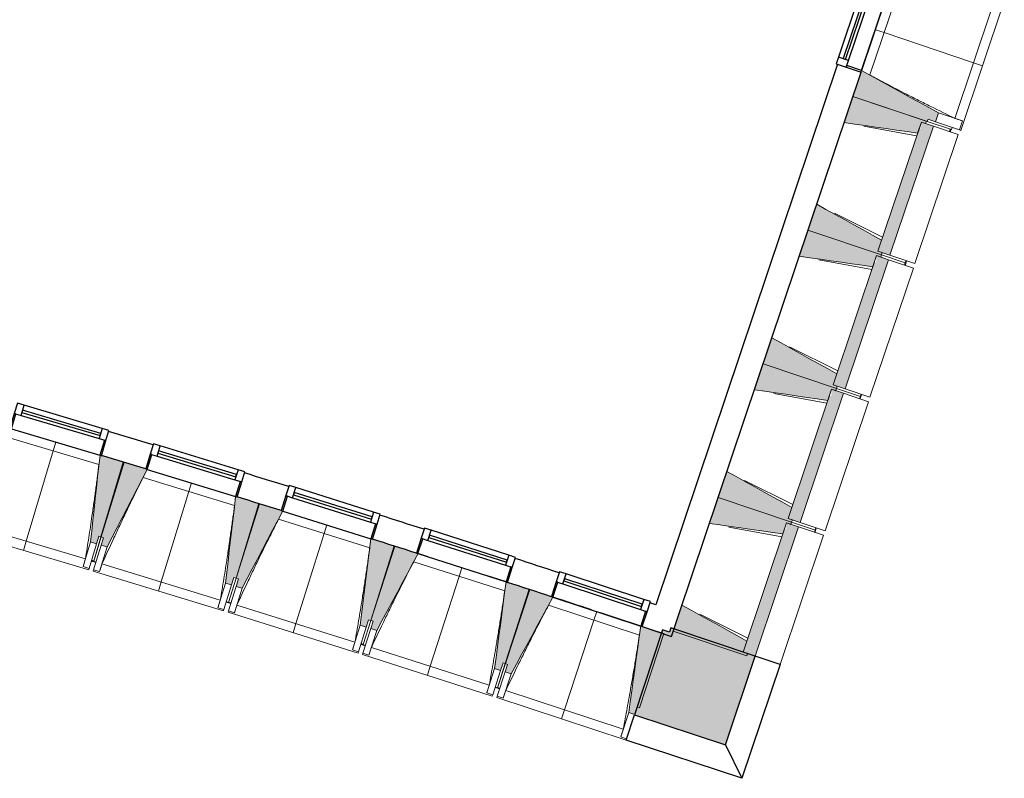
# Model space of a CAD drawing. Header units: millimetres. Extents: x -24070 to 30874, y -36590 to 4541.
# Tile 25 of 33: x 14290 to 20573, y -36590 to -31747. Entities that reach past the tile are written whole.
import ezdxf

# ---------------------------------------------------------------- set-up
doc = ezdxf.new("R2010")
doc.units = ezdxf.units.MM
doc.layers.add('A-GLAZ', color=7, linetype='Continuous', lineweight=25, true_color=0x5c63b1)
for name, color, linetype, lineweight in [('A-WALL-PATT', 7, 'Continuous', 25), ('BATIEMENT', 7, 'Continuous', 18), ('BATIMENT', 7, 'Continuous', 25), ('FENETRES', 7, 'Continuous', 25), ('GEN', 7, 'Continuous', 18), ('SOLS', 7, 'Continuous', 25)]:
    doc.layers.add(name, color=color, linetype=linetype, lineweight=lineweight)

# ---------------------------------------------------------------- blocks, each defined once
blk = doc.blocks.new('XXX_VIDE FENETRE - 590-389517-2021_015_1111_DCE_1_50_N0 FINI_CVC_CTA')
at = {"layer": 'A-GLAZ'}
for p, q in [((260.1, -120), (-260.1, -120)), ((-260.1, -120), (-260.1, -135)), ((260.1, -135), (260.1, -120)), ((-260.1, -135), (260.1, -135))]:
    blk.add_line(p, q, dxfattribs=at)
at = {"layer": 'FENETRES'}
for p, q in [((-305.1, 0), (-305.1, -100)), ((-295.1, 0), (-305.1, 0)), ((295.1, 0), (-295.1, 0)), ((-295.1, -100), (-295.1, 0)), ((305.1, 0), (295.1, 0)), ((295.1, 0), (295.1, -100)), ((305.1, -100), (305.1, 0)), ((-305.1, -100), (-295.1, -100)), ((-260.1, -100), (-305.1, -100)), ((-305.1, -100), (-305.1, -167.5)), ((-260.1, -167.5), (-260.1, -100)), ((260.1, -100), (-260.1, -100)), ((260.1, -100), (260.1, -167.5)), ((305.1, -100), (260.1, -100)), ((295.1, -100), (305.1, -100)), ((305.1, -167.5), (305.1, -100)), ((-305.1, -167.5), (-260.1, -167.5)), ((-260.1, -167.5), (260.1, -167.5)), ((260.1, -167.5), (305.1, -167.5))]:
    blk.add_line(p, q, dxfattribs=at)
blk = doc.blocks.new('XXX_VIDE FENETRE - 550-377501-2021_015_1111_DCE_1_50_N0 FINI_CVC_CTA')
at = {"layer": 'A-GLAZ'}
for p, q in [((240, -120), (-240, -120)), ((-240, -120), (-240, -135)), ((240, -135), (240, -120)), ((-240, -135), (240, -135))]:
    blk.add_line(p, q, dxfattribs=at)
at = {"layer": 'FENETRES'}
for p, q in [((-285, 0), (-285, -100)), ((-275, 0), (-285, 0)), ((275, 0), (-275, 0)), ((-275, -100), (-275, 0)), ((285, 0), (275, 0)), ((275, 0), (275, -100)), ((285, -100), (285, 0)), ((-285, -100), (-275, -100)), ((-240, -100), (-285, -100)), ((-285, -100), (-285, -167.5)), ((-240, -167.5), (-240, -100)), ((240, -100), (-240, -100)), ((240, -100), (240, -167.5)), ((285, -100), (240, -100)), ((275, -100), (285, -100)), ((285, -167.5), (285, -100)), ((-285, -167.5), (-240, -167.5)), ((-240, -167.5), (240, -167.5)), ((240, -167.5), (285, -167.5))]:
    blk.add_line(p, q, dxfattribs=at)
blk = doc.blocks.new('B02_ARC_rvt-1-2021_015_1111_DCE_1_50_N0 FINI_CVC_CTA')
at = {"layer": 'BATIEMENT', "lineweight": 25}
for p, q in [((19507.5, -32030.2), (18348.3, -35481.4)), ((18500.1, -35532), (19659.2, -32081.2)), ((18449.1, -35683.7), (18500.1, -35532)), ((18262.2, -35621.4), (18449.1, -35683.7))]:
    blk.add_line(p, q, dxfattribs=at)
at = {"layer": 'BATIEMENT', "lineweight": 25, "flags": 128}
blk.add_lwpolyline([(18348.3, -35481.4), (18330.3, -35475.4), (18312.3, -35469.4)], dxfattribs=at)
at = {"layer": 'BATIEMENT', "lineweight": 25}
for radius, start, end in [(125924.8, 73.135212, 73.26976), (125764.8, 73.135375, 73.26957), (125924.8, 72.723025, 72.857571), (125764.8, 72.723187, 72.857381), (125924.8, 72.310837, 72.445383), (125764.8, 72.310999, 72.44519), (125924.8, 71.898651, 72.033196), (125764.8, 71.898811, 72.033004)]:
    blk.add_arc((-21392, -154971), radius, start, end, dxfattribs=at)
at = {"layer": 'BATIMENT'}
for p, q in [((16893.9, -35175.4), (16831.2, -35155.4)), ((17393.1, -35336.1), (17266.1, -35295))]:
    blk.add_line(p, q, dxfattribs=at)
for start, end in [(71.776299, 71.894288), (71.625329, 71.74838)]:
    blk.add_arc((-21392, -154971), 125764.8, start, end, dxfattribs=at)
at = {"layer": 'SOLS'}
for p, q in [((14950.6, -34571.7), (14955.1, -34573)), ((15815.8, -34836.2), (15820.3, -34837.6)), ((16679.1, -35107), (16683.6, -35108.4)), ((17540.4, -35384), (17544.9, -35385.5))]:
    blk.add_line(p, q, dxfattribs=at)
at = {"layer": 'FENETRES', "lineweight": 18}
for name, p, rotation in [('XXX_VIDE FENETRE - 550-377501-2021_015_1111_DCE_1_50_N0 FINI_CVC_CTA', (19749.9, -31811), 251.4335275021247), ('XXX_VIDE FENETRE - 590-389517-2021_015_1111_DCE_1_50_N0 FINI_CVC_CTA', (14519.3, -34443.1), 163.4189238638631), ('XXX_VIDE FENETRE - 590-389517-2021_015_1111_DCE_1_50_N0 FINI_CVC_CTA', (15385.5, -34704.4), 163.0072891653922), ('XXX_VIDE FENETRE - 590-389517-2021_015_1111_DCE_1_50_N0 FINI_CVC_CTA', (16249.8, -34971.9), 162.5956544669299), ('XXX_VIDE FENETRE - 590-389517-2021_015_1111_DCE_1_50_N0 FINI_CVC_CTA', (17112.2, -35245.7), 162.1840197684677), ('XXX_VIDE FENETRE - 590-389517-2021_015_1111_DCE_1_50_N0 FINI_CVC_CTA', (17972.5, -35525.6), 161.7723850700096)]:
    blk.add_blockref(name, p, dxfattribs=dict(at, rotation=rotation))
blk = doc.blocks.new('20_MUR PREFA_01 - MODULE_01-3123087-2021_015_1111_DCE_1_50_N0 FINI_CVC_CTA')
at = {"layer": 'GEN'}
for p, q in [((0, 722.1), (0, 661.4)), ((0, 661.4), (0, 58.5)), ((0, 0.7), (0, 58.5))]:
    blk.add_line(p, q, dxfattribs=at)
blk = doc.blocks.new('20_MUR PREFA_01 - MODULE_01 B-3165811-2021_015_1111_DCE_1_50_N0 FINI_CVC_CTA')
at = {"layer": 'GEN'}
for p, q in [((0, 722.1), (0, 661.4)), ((0, 661.4), (0, 58.5)), ((0, 0.7), (0, 58.5))]:
    blk.add_line(p, q, dxfattribs=at)
blk = doc.blocks.new('Murs 2 - Murs 1-3190063-2021_015_1111_DCE_1_50_N0 FINI_CVC_CTA')
at = {"layer": 'A-WALL-PATT', "true_color": 0x787878}
blk.add_hatch(color=8, dxfattribs=at).paths.add_polyline_path([(18793.5, -36375.2), (18983.3, -35810), (18445.9, -35629.5), (18436.9, -35656.4), (18392.3, -35641.7), (18213.6, -36184.2), (18544.7, -36293.2)])
at = {"layer": 'BATIEMENT', "lineweight": 25}
for p, q in [((18392.3, -35641.7), (18213.6, -36184.2)), ((18436.9, -35656.4), (18392.3, -35641.7)), ((18445.9, -35629.5), (18436.9, -35656.4)), ((18983.3, -35810), (18445.9, -35629.5)), ((18793.5, -36375.2), (18983.3, -35810)), ((18213.6, -36184.2), (18793.5, -36375.2))]:
    blk.add_line(p, q, dxfattribs=at)
at = {"layer": 'BATIMENT'}
for p, q in [((19142.3, -35863.4), (18983.3, -35810)), ((19142.3, -35863.4), (18898.3, -36589.9)), ((18160.1, -36346.8), (18213.6, -36184.2)), ((18898.3, -36589.9), (18160.1, -36346.8)), ((18793.5, -36375.2), (18898.3, -36589.9))]:
    blk.add_line(p, q, dxfattribs=at)
blk = doc.blocks.new('B02_DC_STR_rvt-1-2021_015_1111_DCE_1_50_N0 FINI_CVC_CTA')
at = {"layer": 'BATIMENT', "lineweight": 5, "true_color": 0x787878}
for points in [[(20133.6, -32398.8), (20152.7, -32341.9), (19662.4, -32071.7), (19606.6, -32237.6), (20081.5, -32397.1), (20086.2, -32382.9), (20128.6, -32397.1)], [(20019.8, -32470.7), (20043.5, -32400.2), (20070.8, -32409.3), (20075.5, -32395.1), (19606.6, -32237.6), (19550.9, -32403.5), (19952.8, -32461.1)], [(19843, -33250.6), (20120, -32425.8), (20043.5, -32400.2), (20041.8, -32441.9), (20029.5, -32441.9), (19766.5, -33224.9), (19822, -33243.5)], [(19789, -33248.3), (19793.8, -33234), (19766.5, -33224.9), (19790.2, -33154.3), (19375.8, -32924.9), (19320.1, -33090.8), (19766.5, -33240.7)], [(19733.2, -33323.9), (19756.9, -33253.3), (19784.2, -33262.5), (19789, -33248.3), (19320.1, -33090.8), (19264.3, -33256.6), (19666.3, -33314.3)], [(19556.4, -34103.7), (19833.4, -33279), (19756.9, -33253.3), (19755.2, -33295.1), (19742.9, -33295.1), (19479.9, -34078), (19509.6, -34088)], [(19502.4, -34101.4), (19507.2, -34087.2), (19479.9, -34078), (19503.6, -34007.5), (19089.2, -33778), (19033.5, -33943.9), (19479.9, -34093.9)], [(19446.7, -34177.1), (19470.4, -34106.5), (19497.6, -34115.6), (19502.4, -34101.4), (19033.5, -33943.9), (18977.8, -34109.8), (19379.7, -34167.5)], [(19269.8, -34956.9), (19546.9, -34132.2), (19470.4, -34106.5), (19468.6, -34148.2), (19456.4, -34148.2), (19193.4, -34931.2), (19220.6, -34940.4)], [(14779.8, -35092.6), (14794.1, -35044.7), (14808.5, -35048.9), (14950.8, -34570.9), (14811.9, -34529.5), (14811.7, -34530.2), (14802.2, -34527.6), (14741.5, -35081.2), (14764.3, -35087.9)], [(14847.6, -35113.2), (15103.3, -34618.2), (15093.7, -34615.3), (15093.7, -34614.5), (14955.4, -34572.3), (14809.6, -35049.3), (14823.9, -35053.7), (14809.6, -35101.6), (14823.9, -35105.9)], [(19215.9, -34954.6), (19220.6, -34940.4), (19193.4, -34931.2), (19217.1, -34860.6), (18802.7, -34631.2), (18746.9, -34797.1), (19193.4, -34947)], [(15641.3, -35355.7), (15656, -35307.9), (15670.3, -35312.3), (15816.1, -34835.3), (15677.5, -34792.9), (15677.3, -34793.6), (15667.7, -34790.9), (15603.1, -35344), (15627.4, -35351.5)], [(19160.1, -35030.2), (19183.8, -34959.6), (19211.1, -34968.8), (19215.9, -34954.6), (18746.9, -34797.1), (18691.2, -34963), (19093.1, -35020.6)], [(15709, -35376.8), (15968.2, -34883.7), (15958.7, -34880.7), (15958.7, -34880), (15820.6, -34836.7), (15671.4, -35312.6), (15685.7, -35317.1), (15670.8, -35364.8), (15685.7, -35369.5)], [(18983.3, -35810), (19260.3, -34985.3), (19183.8, -34959.6), (19182.1, -35001.4), (19169.8, -35001.4), (18906.8, -35784.4), (18934.1, -35793.5)], [(16501, -35625.1), (16515.9, -35577.4), (16530.2, -35581.8), (16679.4, -35105.9), (16541.2, -35062.5), (16541, -35063.2), (16531.4, -35060.4), (16462.8, -35613.1)], [(16568.4, -35646.6), (16831.2, -35155.4), (16821.7, -35152.3), (16821.7, -35151.6), (16684, -35107.3), (16531.4, -35582.2), (16545.6, -35586.8), (16530.3, -35634.4), (16545.6, -35639.3)], [(17358.6, -35900.6), (17373.9, -35853), (17388.2, -35857.6), (17540.8, -35382.7), (17402.9, -35338.4), (17402.6, -35339), (17393.1, -35336.1), (17320.5, -35888.3), (17347.8, -35897.1)], [(17425.9, -35922.6), (17692.2, -35433.3), (17682.8, -35430.1), (17682.8, -35429.4), (17545.3, -35384.2), (17389.3, -35857.9), (17403.6, -35862.6), (17387.9, -35910.1), (17403.6, -35915.3)], [(18929.3, -35807.7), (18934.1, -35793.5), (18906.8, -35784.4), (18930.5, -35713.8), (18516.1, -35484.3), (18460.4, -35650.2), (18906.8, -35800.2)], [(18214.3, -36182.2), (18229.9, -36134.8), (18244.2, -36139.4), (18400.2, -35665.7), (18262.5, -35620.4), (18262.3, -35621), (18252.8, -35618.1), (18176.3, -36169.7), (18187.1, -36173.3)]]:
    blk.add_hatch(color=8, dxfattribs=at).paths.add_polyline_path(points)
at = {"layer": 'BATIEMENT'}
for p, q in [((19659.2, -32081.2), (19606.6, -32237.6)), ((19606.6, -32237.6), (19550.9, -32403.5)), ((19606.6, -32237.6), (20081.5, -32397.1)), ((20075.5, -32395.1), (19606.6, -32237.6)), ((20133.6, -32398.8), (20152.7, -32341.9)), ((20043.5, -32400.2), (19766.5, -33224.9)), ((20019.8, -32470.7), (20043.5, -32400.2)), ((20043.5, -32400.2), (20070.8, -32409.3)), ((20120, -32425.8), (20043.5, -32400.2)), ((20070.8, -32409.3), (20075.5, -32395.1)), ((20081.5, -32397.1), (20086.2, -32382.9)), ((20086.2, -32382.9), (20133.6, -32398.8)), ((19843, -33250.6), (20120, -32425.8)), ((19375.8, -32924.9), (19320.1, -33090.8)), ((19320.1, -33090.8), (19264.3, -33256.6)), ((19320.1, -33090.8), (19789, -33248.3)), ((19789, -33248.3), (19320.1, -33090.8)), ((19766.5, -33224.9), (19790.2, -33154.3)), ((19793.8, -33234), (19766.5, -33224.9)), ((19766.5, -33224.9), (19843, -33250.6)), ((19789, -33248.3), (19793.8, -33234)), ((19756.9, -33253.3), (19479.9, -34078)), ((19556.4, -34103.7), (19833.4, -33279)), ((19733.2, -33323.9), (19756.9, -33253.3)), ((19756.9, -33253.3), (19784.2, -33262.5)), ((19833.4, -33279), (19756.9, -33253.3)), ((19784.2, -33262.5), (19789, -33248.3)), ((19089.2, -33778), (19033.5, -33943.9)), ((19033.5, -33943.9), (18977.8, -34109.8)), ((19033.5, -33943.9), (19502.4, -34101.4)), ((19502.4, -34101.4), (19033.5, -33943.9)), ((19479.9, -34078), (19503.6, -34007.5)), ((19470.4, -34106.5), (19193.4, -34931.2)), ((19446.7, -34177.1), (19470.4, -34106.5)), ((19470.4, -34106.5), (19497.6, -34115.6)), ((19546.9, -34132.2), (19470.4, -34106.5)), ((19507.2, -34087.2), (19479.9, -34078)), ((19479.9, -34078), (19556.4, -34103.7)), ((19497.6, -34115.6), (19502.4, -34101.4)), ((19502.4, -34101.4), (19507.2, -34087.2)), ((19269.8, -34956.9), (19546.9, -34132.2)), ((14950.8, -34570.9), (14811.9, -34529.5)), ((14808.5, -35048.9), (14950.8, -34570.9)), ((14955.4, -34572.3), (14809.6, -35049.3)), ((15093.9, -34614.6), (14955.4, -34572.3)), ((18802.7, -34631.2), (18746.9, -34797.1)), ((15816.1, -34835.3), (15677.4, -34792.9)), ((18746.9, -34797.1), (18691.2, -34963)), ((18746.9, -34797.1), (19215.9, -34954.6)), ((19215.9, -34954.6), (18746.9, -34797.1)), ((15670.3, -35312.3), (15816.1, -34835.3)), ((15820.6, -34836.7), (15671.4, -35312.6)), ((15958.9, -34880), (15820.6, -34836.7)), ((19193.4, -34931.2), (19217.1, -34860.6)), ((19220.6, -34940.4), (19193.4, -34931.2)), ((19193.4, -34931.2), (19269.8, -34956.9)), ((19183.8, -34959.6), (18906.8, -35784.4)), ((18983.3, -35810), (19260.3, -34985.3)), ((19160.1, -35030.2), (19183.8, -34959.6)), ((19183.8, -34959.6), (19211.1, -34968.8)), ((19260.3, -34985.3), (19183.8, -34959.6)), ((19211.1, -34968.8), (19215.9, -34954.6)), ((19215.9, -34954.6), (19220.6, -34940.4)), ((14779.8, -35092.6), (14794.1, -35044.7)), ((14794.1, -35044.7), (14808.5, -35048.9)), ((14823.9, -35053.7), (14809.3, -35101.5)), ((14809.6, -35049.3), (14823.9, -35053.7)), ((14741.5, -35081.2), (14779.8, -35092.6)), ((14809.3, -35101.5), (14847.6, -35113.2)), ((16530.2, -35581.8), (16679.4, -35105.9)), ((16684, -35107.3), (16531.4, -35582.2)), ((16679.4, -35105.9), (16541.1, -35062.5)), ((16821.9, -35151.7), (16684, -35107.3)), ((15641.3, -35355.7), (15656, -35307.9)), ((15656, -35307.9), (15670.3, -35312.3)), ((15603.1, -35344), (15641.3, -35355.7)), ((15685.7, -35317.1), (15670.8, -35364.8)), ((15670.8, -35364.8), (15709, -35376.8)), ((15671.4, -35312.6), (15685.7, -35317.1)), ((17540.8, -35382.7), (17402.8, -35338.3)), ((17388.2, -35857.6), (17540.8, -35382.7)), ((17545.3, -35384.2), (17389.3, -35857.9)), ((17683, -35429.5), (17545.3, -35384.2)), ((18516.1, -35484.3), (18460.4, -35650.2)), ((16462.8, -35613.1), (16501, -35625.1)), ((16501, -35625.1), (16515.9, -35577.4)), ((16515.9, -35577.4), (16530.2, -35581.8)), ((16545.6, -35586.8), (16530.3, -35634.4)), ((16531.4, -35582.2), (16545.6, -35586.8)), ((18400.2, -35665.7), (18262.5, -35620.3)), ((16530.3, -35634.4), (16568.4, -35646.6)), ((18244.2, -36139.4), (18400.2, -35665.7)), ((18460.4, -35650.2), (18929.3, -35807.7)), ((18906.8, -35784.4), (18930.5, -35713.8)), ((18934.1, -35793.5), (18906.8, -35784.4)), ((18906.8, -35784.4), (18983.3, -35810)), ((18929.3, -35807.7), (18934.1, -35793.5)), ((17358.6, -35900.6), (17373.9, -35853)), ((17373.9, -35853), (17388.2, -35857.6)), ((17403.6, -35862.6), (17387.9, -35910.1)), ((17389.3, -35857.9), (17403.6, -35862.6)), ((17320.5, -35888.3), (17358.6, -35900.6)), ((17387.9, -35910.1), (17425.9, -35922.6)), ((18176.3, -36169.7), (18214.3, -36182.2)), ((18214.3, -36182.2), (18229.9, -36134.8)), ((18229.9, -36134.8), (18244.2, -36139.4))]:
    blk.add_line(p, q, dxfattribs=at)
at = {"layer": 'BATIEMENT', "flags": 128}
for points in [[(20152.7, -32341.9), (20091.4, -32308.1), (20030.1, -32274.4), (19968.8, -32240.6), (19907.5, -32206.8), (19846.3, -32173), (19785, -32139.3), (19723.7, -32105.5), (19662.4, -32071.7)], [(19550.9, -32403.5), (19617.9, -32413.1), (19684.9, -32422.7), (19751.9, -32432.3), (19818.9, -32441.9), (19885.8, -32451.5), (19952.8, -32461.1), (20019.8, -32470.7)], [(19790.2, -33154.3), (19731, -33121.5), (19671.8, -33088.7), (19612.6, -33056), (19553.4, -33023.2), (19494.2, -32990.4), (19435, -32957.6), (19375.8, -32924.9)], [(19264.3, -33256.6), (19331.3, -33266.3), (19398.3, -33275.9), (19465.3, -33285.5), (19532.3, -33295.1), (19599.3, -33304.7), (19666.3, -33314.3), (19733.2, -33323.9)], [(19503.6, -34007.5), (19444.4, -33974.7), (19385.2, -33941.9), (19326, -33909.1), (19266.8, -33876.3), (19207.6, -33843.6), (19148.4, -33810.8), (19089.2, -33778)], [(18977.8, -34109.8), (19044.8, -34119.4), (19111.8, -34129), (19178.7, -34138.6), (19245.7, -34148.2), (19312.7, -34157.8), (19379.7, -34167.5), (19446.7, -34177.1)], [(14802.3, -34526.6), (14794.7, -34596), (14787.1, -34665.3), (14779.5, -34734.6), (14771.9, -34803.9), (14764.3, -34873.2), (14756.7, -34942.5), (14749.1, -35011.8), (14741.5, -35081.2)], [(14847.6, -35113.2), (14879.6, -35051.2), (14911.6, -34989.3), (14943.6, -34927.3), (14975.6, -34865.4), (15007.6, -34803.4), (15039.6, -34741.5), (15071.6, -34679.5), (15103.6, -34617.6)], [(19217.1, -34860.6), (19157.9, -34827.8), (19098.7, -34795.1), (19039.5, -34762.3), (18980.3, -34729.5), (18921.1, -34696.7), (18861.9, -34664), (18802.7, -34631.2)], [(15667.8, -34790), (15659.8, -34859.2), (15651.7, -34928.5), (15643.6, -34997.8), (15635.5, -35067), (15627.4, -35136.3), (15619.3, -35205.5), (15611.2, -35274.8), (15603.1, -35344)], [(15709, -35376.8), (15741.4, -35315.1), (15773.9, -35253.4), (15806.3, -35191.6), (15838.7, -35129.9), (15871.2, -35068.2), (15903.6, -35006.5), (15936.1, -34944.8), (15968.5, -34883.1)], [(18691.2, -34963), (18758.2, -34972.6), (18825.2, -34982.2), (18892.2, -34991.8), (18959.2, -35001.4), (19026.1, -35011), (19093.1, -35020.6), (19160.1, -35030.2)], [(16531.5, -35059.5), (16522.9, -35128.7), (16514.3, -35197.9), (16505.7, -35267.1), (16497.2, -35336.3), (16488.6, -35405.5), (16480, -35474.7), (16471.4, -35543.9), (16462.8, -35613.1)], [(16568.4, -35646.6), (16601.3, -35585.2), (16634.2, -35523.7), (16667.1, -35462.2), (16700, -35400.7), (16732.9, -35339.2), (16765.8, -35277.7), (16798.6, -35216.2), (16831.5, -35154.8)], [(17393.2, -35335.3), (17384.2, -35404.4), (17375.1, -35473.5), (17366, -35542.7), (17356.9, -35611.8), (17347.8, -35680.9), (17338.7, -35750.1), (17329.6, -35819.2), (17320.5, -35888.3)], [(17425.9, -35922.6), (17459.2, -35861.4), (17492.6, -35800.1), (17525.9, -35738.9), (17559.2, -35677.6), (17592.6, -35616.4), (17625.9, -35555.1), (17659.2, -35493.9), (17692.6, -35432.7)], [(18930.5, -35713.8), (18871.3, -35681), (18812.1, -35648.2), (18752.9, -35615.4), (18693.7, -35582.7), (18634.5, -35549.9), (18575.3, -35517.1), (18516.1, -35484.3)], [(18253, -35617.2), (18243.4, -35686.3), (18233.8, -35755.3), (18224.2, -35824.4), (18214.6, -35893.5), (18205, -35962.5), (18195.4, -36031.6), (18185.9, -36100.7), (18176.3, -36169.7)]]:
    blk.add_lwpolyline(points, dxfattribs=at)
at = {"layer": 'BATIMENT', "lineweight": 18}
for p, q in [((19663, -32072), (19838.2, -31550.4)), ((19896.2, -31559.2), (19714.5, -32100)), ((20257.6, -32376.9), (20496.2, -31666.4)), ((20295.9, -32453.3), (20572.9, -31628.6)), ((20306.4, -32393.5), (20152.7, -32341.9)), ((20235.1, -32448.7), (20081.5, -32397.1)), ((20287.3, -32450.4), (20133.6, -32398.8)), ((20306.4, -32393.5), (20287.3, -32450.4)), ((20306.2, -32393.4), (20306.4, -32393.5)), ((20013.6, -32489.2), (19675.6, -32426.6)), ((20002, -33304), (20279, -32479.2)), ((20120, -32425.8), (20279, -32479.2)), ((20227.5, -32446.1), (20222.8, -32460.4)), ((20235.1, -32448.7), (20239.9, -32434.5)), ((20295.9, -32453.3), (20287.3, -32450.4)), ((19489.2, -32981.7), (19796.4, -33135.9)), ((19727, -33342.3), (19389.1, -33279.7)), ((19941, -33299.3), (19789, -33248.3)), ((19789, -33248.3), (19941, -33299.3)), ((19833.4, -33279), (19992.4, -33332.4)), ((20002, -33304), (19843, -33250.6)), ((19941, -33299.3), (19936.2, -33313.5)), ((19945.8, -33285.1), (19941, -33299.3)), ((19715.4, -34157.1), (19992.4, -33332.4)), ((19202.6, -33834.9), (19509.8, -33989)), ((19654.4, -34152.5), (19502.4, -34101.4)), ((19502.4, -34101.4), (19654.4, -34152.5)), ((19715.4, -34157.1), (19556.4, -34103.7)), ((19440.5, -34195.5), (19102.5, -34132.9)), ((19546.9, -34132.2), (19705.8, -34185.6)), ((19654.4, -34152.5), (19649.6, -34166.7)), ((19659.2, -34138.2), (19654.4, -34152.5)), ((19428.8, -35010.3), (19705.8, -34185.6)), ((14795.4, -34585.6), (14210.3, -34411.4)), ((15660.6, -34848.9), (15076.7, -34670.5)), ((18916, -34688.1), (19223.3, -34842.2)), ((13952.4, -34963.7), (14709.1, -35189)), ((16523.8, -35118.4), (15941.3, -34935.8)), ((19153.9, -35048.7), (18816, -34986.1)), ((19367.9, -35005.6), (19215.9, -34954.6)), ((19215.9, -34954.6), (19367.9, -35005.6)), ((19260.3, -34985.3), (19419.3, -35038.7)), ((19428.8, -35010.3), (19269.8, -34956.9)), ((19372.6, -34991.4), (19367.9, -35005.6)), ((13896.6, -35010.3), (14730.4, -35258.6)), ((14808.5, -35048.9), (14762.2, -35204.3)), ((14762.2, -35204.3), (14809.6, -35049.3)), ((19142.3, -35863.4), (19419.3, -35038.7)), ((19367.9, -35005.6), (19363.1, -35019.8)), ((14741.5, -35081.2), (14694.6, -35238.5)), ((14779.8, -35092.6), (14733, -35249.9)), ((14761.3, -35258.5), (14809.3, -35101.5)), ((14799.6, -35270.2), (14847.6, -35113.2)), ((14694.6, -35238.5), (14694.7, -35238.3)), ((14733, -35249.9), (14694.6, -35238.5)), ((14747.2, -35202), (14761.6, -35206.3)), ((14761.6, -35206.3), (14762, -35205.2)), ((14762, -35205.2), (14761.6, -35206.3)), ((14761.6, -35206.3), (14776, -35210.7)), ((14814.9, -35220.9), (15570, -35451.7)), ((17385.1, -35394.1), (16803.9, -35207.3)), ((14733, -35249.9), (14730.4, -35258.6)), ((14758.7, -35267.2), (14761.3, -35258.5)), ((14758.7, -35267.2), (15590.7, -35521.4)), ((14799.6, -35270.2), (14761.3, -35258.5)), ((14799.7, -35270), (14799.6, -35270.2)), ((15603.1, -35344), (15555.1, -35501.1)), ((15641.3, -35355.7), (15593.4, -35512.8)), ((15621.7, -35521.5), (15670.8, -35364.8)), ((15670.3, -35312.3), (15622.9, -35467.3)), ((15622.9, -35467.3), (15671.4, -35312.6)), ((15659.8, -35533.5), (15709, -35376.8)), ((15608, -35465), (15622.3, -35469.3)), ((15622.3, -35469.3), (15622.7, -35468.1)), ((15622.7, -35468.1), (15622.3, -35469.3)), ((15622.3, -35469.3), (15636.6, -35473.8)), ((15675.5, -35484.4), (16428.9, -35720.5)), ((18244.4, -35676), (17664.5, -35485)), ((15555.1, -35501.1), (15555.1, -35500.8)), ((15593.4, -35512.8), (15555.1, -35501.1)), ((15593.4, -35512.8), (15590.7, -35521.4)), ((15619, -35530.2), (15621.7, -35521.5)), ((15619, -35530.2), (16449.1, -35790.4)), ((15659.8, -35533.5), (15621.7, -35521.5)), ((15660, -35533.3), (15659.8, -35533.5)), ((18629.5, -35541.2), (18936.7, -35695.3)), ((16462.8, -35613.1), (16413.7, -35769.8)), ((16501, -35625.1), (16451.8, -35781.8)), ((16530.2, -35581.8), (16481.7, -35736.5)), ((16481.8, -35736.5), (16531.4, -35582.2)), ((16480.1, -35790.7), (16530.3, -35634.4)), ((16518.2, -35803), (16568.4, -35646.6)), ((16466.8, -35734), (16481.1, -35738.5)), ((16481.1, -35738.5), (16481.5, -35737.3)), ((16481.5, -35737.3), (16481.1, -35738.5)), ((16481.1, -35738.5), (16495.4, -35743.1)), ((16413.7, -35769.8), (16413.7, -35769.5)), ((16451.8, -35781.8), (16413.7, -35769.8)), ((16451.8, -35781.8), (16449.1, -35790.4)), ((16477.3, -35799.3), (16480.1, -35790.7)), ((16477.3, -35799.3), (17305.6, -36065.5)), ((16518.2, -35803), (16480.1, -35790.7)), ((16518.3, -35802.7), (16518.2, -35803)), ((16534.2, -35753.9), (17285.8, -35995.5)), ((19142.3, -35863.4), (18983.3, -35810)), ((17388.2, -35857.6), (17338.6, -36011.9)), ((17338.6, -36011.9), (17389.3, -35857.9)), ((17320.5, -35888.3), (17270.3, -36044.7)), ((17358.6, -35900.6), (17308.4, -36056.9)), ((17336.6, -36066.1), (17387.9, -35910.1)), ((17374.6, -36078.6), (17425.9, -35922.6)), ((17270.3, -36044.7), (17270.3, -36044.4)), ((17308.4, -36056.9), (17270.3, -36044.7)), ((17308.4, -36056.9), (17305.6, -36065.5)), ((17323.7, -36009.3), (17338, -36013.9)), ((17338, -36013.9), (17338.4, -36012.6)), ((17338.4, -36012.6), (17338, -36013.9)), ((17338, -36013.9), (17352.2, -36018.6)), ((17390.9, -36029.7), (18140.8, -36276.6)), ((17333.7, -36074.7), (17336.6, -36066.1)), ((17333.7, -36074.7), (18160.1, -36346.8)), ((17374.6, -36078.6), (17336.6, -36066.1)), ((17374.7, -36078.4), (17374.6, -36078.6)), ((18176.3, -36169.7), (18124.9, -36325.7)), ((18124.9, -36325.7), (18125, -36325.4)), ((18162.9, -36338.2), (18124.9, -36325.7))]:
    blk.add_line(p, q, dxfattribs=at)
at = {"layer": 'BATIMENT', "lineweight": 18, "flags": 128}
for points in [[(20257.6, -32376.9), (20267.3, -32380.2), (20277, -32383.5), (20286.7, -32386.8), (20296.5, -32390.1), (20306.2, -32393.4)], [(14694.7, -35238.3), (14697.6, -35228.4), (14700.5, -35218.6), (14703.3, -35208.7), (14706.2, -35198.9), (14709.1, -35189)], [(14814.9, -35220.9), (14811.9, -35230.7), (14808.8, -35240.6), (14805.8, -35250.4), (14802.7, -35260.2), (14799.7, -35270)], [(15555.1, -35500.8), (15558.1, -35491), (15561.1, -35481.2), (15564, -35471.3), (15567, -35461.5), (15570, -35451.7)], [(15675.5, -35484.4), (15672.4, -35494.1), (15669.3, -35503.9), (15666.2, -35513.7), (15663.1, -35523.5), (15660, -35533.3)], [(16413.7, -35769.5), (16416.8, -35759.7), (16419.8, -35749.9), (16422.8, -35740.1), (16425.8, -35730.3), (16428.9, -35720.5)], [(16534.2, -35753.9), (16531, -35763.7), (16527.8, -35773.5), (16524.6, -35783.2), (16521.5, -35793), (16518.3, -35802.7)], [(17270.3, -36044.4), (17273.4, -36034.6), (17276.5, -36024.9), (17279.6, -36015.1), (17282.7, -36005.3), (17285.8, -35995.5)], [(17390.9, -36029.7), (17387.7, -36039.4), (17384.4, -36049.2), (17381.2, -36058.9), (17377.9, -36068.6), (17374.7, -36078.4)], [(18125, -36325.4), (18128.1, -36315.7), (18131.3, -36305.9), (18134.5, -36296.2), (18137.6, -36286.4), (18140.8, -36276.6)]]:
    blk.add_lwpolyline(points, dxfattribs=at)
at = {"layer": 'BATIMENT', "lineweight": 18}
for points, knots in [([(19714.6, -32099.9), (19751.8, -32119.9), (19809.4, -32150.5), (19887.7, -32191.4), (19954.2, -32225.6), (20025.9, -32262.1), (20128.7, -32313.7), (20205.9, -32351.7), (20257.6, -32376.9)], [0.0183438, 0.0183438, 0.0183438, 0.0183438, 0.2222222, 0.3333333, 0.4444444, 0.5833333, 0.7222222, 1, 1, 1, 1]), ([(14709.1, -35189), (14716.5, -35143.7), (14727.2, -35075.6), (14741.1, -34984.7), (14752, -34910.8), (14763.3, -34831.1), (14775, -34745.6), (14785.7, -34663.7), (14792.3, -34610.4), (14795.3, -34585.6)], [0, 0, 0, 0, 0.2222222, 0.3333333, 0.4444444, 0.5833333, 0.7222222, 0.8611111, 0.9816328, 0.9816328, 0.9816328, 0.9816328]), ([(15076.8, -34670.5), (15057.9, -34708.3), (15028.8, -34766.7), (14990.2, -34846.1), (14957.8, -34913.5), (14923.2, -34986.2), (14874.5, -35090.3), (14838.6, -35168.6), (14814.9, -35220.9)], [0.0183454, 0.0183454, 0.0183454, 0.0183454, 0.2222222, 0.3333333, 0.4444444, 0.5833333, 0.7222222, 1, 1, 1, 1]), ([(15570, -35451.7), (15577.6, -35406.4), (15588.9, -35338.4), (15603.4, -35247.6), (15614.8, -35173.7), (15626.7, -35094.1), (15639, -35008.7), (15650.3, -34926.9), (15657.3, -34873.6), (15660.4, -34848.9)], [0, 0, 0, 0, 0.2222222, 0.3333333, 0.4444444, 0.5833333, 0.7222222, 0.8611111, 0.9816328, 0.9816328, 0.9816328, 0.9816328]), ([(15941.4, -34935.8), (15922.1, -34973.4), (15892.7, -35031.7), (15853.4, -35110.8), (15820.6, -35177.9), (15785.5, -35250.4), (15736, -35354.2), (15699.6, -35432.2), (15675.5, -35484.4)], [0.0183454, 0.0183454, 0.0183454, 0.0183454, 0.2222222, 0.3333333, 0.4444444, 0.5833333, 0.7222222, 1, 1, 1, 1]), ([(16428.9, -35720.5), (16436.9, -35675.2), (16448.6, -35607.3), (16463.7, -35516.7), (16475.7, -35442.9), (16488.2, -35363.4), (16501.1, -35278.1), (16513, -35196.4), (16520.3, -35143.1), (16523.7, -35118.4)], [0, 0, 0, 0, 0.2222222, 0.3333333, 0.4444444, 0.5833333, 0.7222222, 0.8611111, 0.9816328, 0.9816328, 0.9816328, 0.9816328]), ([(16804, -35207.3), (16784.5, -35244.8), (16754.6, -35302.8), (16714.8, -35381.7), (16681.4, -35448.5), (16645.9, -35520.8), (16595.7, -35624.2), (16558.6, -35701.9), (16534.2, -35753.9)], [0.0183454, 0.0183454, 0.0183454, 0.0183454, 0.2222222, 0.3333333, 0.4444444, 0.5833333, 0.7222222, 1, 1, 1, 1]), ([(17285.8, -35995.5), (17294.2, -35950.3), (17306.4, -35882.5), (17322.2, -35791.9), (17334.7, -35718.2), (17347.8, -35638.8), (17361.3, -35553.6), (17373.7, -35472), (17381.5, -35418.8), (17385, -35394)], [0, 0, 0, 0, 0.2222222, 0.3333333, 0.4444444, 0.5833333, 0.7222222, 0.8611111, 0.9816328, 0.9816328, 0.9816328, 0.9816328]), ([(17664.6, -35485), (17644.9, -35522.4), (17614.6, -35580.2), (17574.2, -35658.7), (17540.4, -35725.4), (17504.3, -35797.3), (17453.3, -35900.4), (17415.7, -35977.9), (17390.9, -36029.7)], [0.0183454, 0.0183454, 0.0183454, 0.0183454, 0.2222222, 0.3333333, 0.4444444, 0.5833333, 0.7222222, 1, 1, 1, 1]), ([(18140.8, -36276.6), (18149.5, -36231.5), (18162.2, -36163.8), (18178.6, -36073.3), (18191.7, -35999.7), (18205.3, -35920.4), (18219.4, -35835.3), (18232.4, -35753.8), (18240.6, -35700.6), (18244.3, -35675.9)], [0, 0, 0, 0, 0.2222222, 0.3333333, 0.4444444, 0.5833333, 0.7222222, 0.8611111, 0.9816328, 0.9816328, 0.9816328, 0.9816328])]:
    blk.add_open_spline(points, degree=3, knots=knots, dxfattribs=at)
at = {"layer": 'SOLS'}
for p, q in [((20227.3, -32461.9), (20232.1, -32447.7)), ((19939.2, -33314.5), (19948.8, -33286.1)), ((19651.2, -34167.2), (19660.8, -34138.8)), ((19367.9, -35005.6), (19372.7, -34991.4)), ((19363.1, -35019.8), (19367.9, -35005.6)), ((14747.6, -35200.8), (14776.3, -35209.5)), ((14762.2, -35204.3), (14747.8, -35200)), ((15608.4, -35463.7), (15637, -35472.6)), ((15637.3, -35471.8), (15622.9, -35467.3)), ((16467.2, -35732.8), (16495.8, -35741.8)), ((16481.7, -35736.5), (16467.4, -35732)), ((17324.1, -36008), (17352.6, -36017.3)), ((17352.9, -36016.6), (17338.6, -36011.9))]:
    blk.add_line(p, q, dxfattribs=at)
at = {"layer": 'BATIMENT', "color": 5, "lineweight": 25, "true_color": 0x0000ff}
for name, p, rotation in [('20_MUR PREFA_01 - MODULE_01-3123087-2021_015_1111_DCE_1_50_N0 FINI_CVC_CTA', (19749.9, -31811), 251.4335275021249), ('20_MUR PREFA_01 - MODULE_01 B-3165811-2021_015_1111_DCE_1_50_N0 FINI_CVC_CTA', (14519.5, -34442.5), 163.4189238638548), ('20_MUR PREFA_01 - MODULE_01 B-3165811-2021_015_1111_DCE_1_50_N0 FINI_CVC_CTA', (15385.7, -34703.8), 163.0072891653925), ('20_MUR PREFA_01 - MODULE_01 B-3165811-2021_015_1111_DCE_1_50_N0 FINI_CVC_CTA', (16250, -34971.3), 162.5956544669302), ('20_MUR PREFA_01 - MODULE_01 B-3165811-2021_015_1111_DCE_1_50_N0 FINI_CVC_CTA', (17112.4, -35245), 162.1840197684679), ('20_MUR PREFA_01 - MODULE_01 B-3165811-2021_015_1111_DCE_1_50_N0 FINI_CVC_CTA', (17972.8, -35524.9), 161.7723850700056)]:
    blk.add_blockref(name, p, dxfattribs=dict(at, rotation=rotation))
blk.add_blockref('Murs 2 - Murs 1-3190063-2021_015_1111_DCE_1_50_N0 FINI_CVC_CTA', (0, 0), dxfattribs=at)

msp = doc.modelspace()

# ---------------------------------------------------------------- block references
at = {"lineweight": 5}
for name in ['B02_DC_STR_rvt-1-2021_015_1111_DCE_1_50_N0 FINI_CVC_CTA', 'B02_ARC_rvt-1-2021_015_1111_DCE_1_50_N0 FINI_CVC_CTA']:
    msp.add_blockref(name, (0, 0), dxfattribs=at)

doc.saveas('drawing.dxf')
